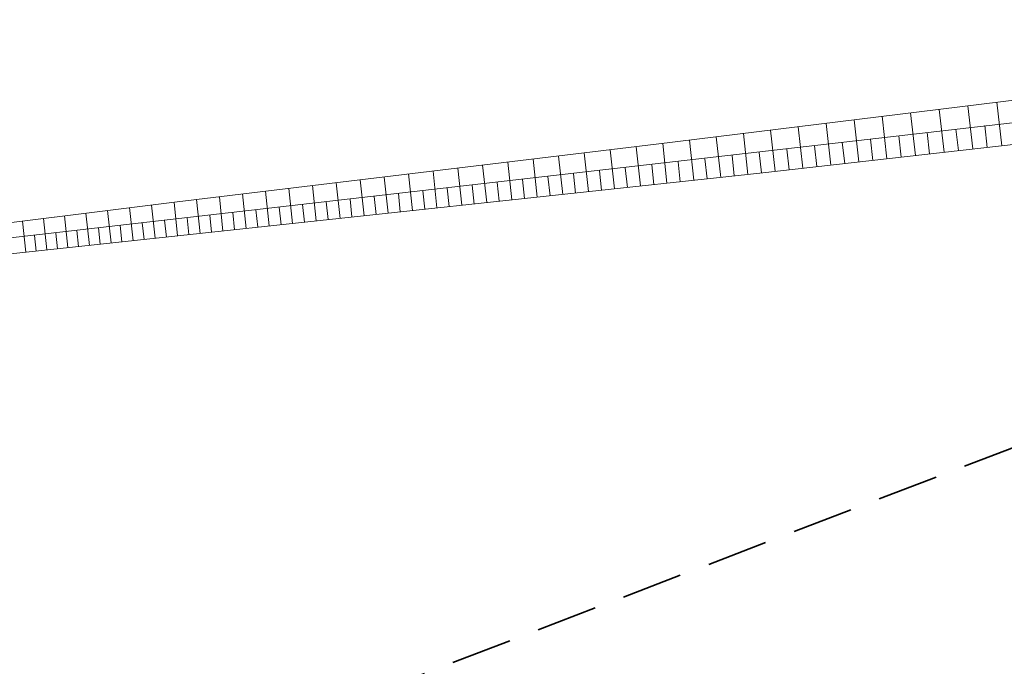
# Model space of a CAD drawing. Header units: metres. Extents: x 6496648 to 6497944, y 5962794 to 5963351.
# Tile 85 of 88: x 6497632 to 6497681, y 5963204 to 5963236. Entities that reach past the tile are written whole.
import ezdxf

# ---------------------------------------------------------------- set-up
doc = ezdxf.new("R2010")
doc.units = ezdxf.units.M
doc.header["$MEASUREMENT"] = 0
doc.linetypes.add('L_0_04', pattern=[1.5, 1, -0.5])
for name, color, linetype, lineweight in [('217_GRANICA_KONTURU_KLASYFIKCYJNEGO', 8, 'CONTINUOUS', 13), ('218_GRANICA_UzYTKU', 8, 'CONTINUOUS', 13), ('SKARPA_UMOCNIONA__POWIERZCHNIA_', 8, 'CONTINUOUS', 13), ('ZAKRES', 190, 'L_0_04', 35)]:
    doc.layers.add(name, color=color, linetype=linetype, lineweight=lineweight)

msp = doc.modelspace()

# ---------------------------------------------------------------- linework, layer by layer
at = {"layer": '217_GRANICA_KONTURU_KLASYFIKCYJNEGO', "flags": 128}
msp.add_lwpolyline([(6497692.59, 5963232.51), (6497628.76, 5963225.19)], dxfattribs=at)
at = {"layer": '218_GRANICA_UzYTKU', "flags": 128}
msp.add_lwpolyline([(6497692.59, 5963232.51), (6497628.76, 5963225.19)], dxfattribs=at)
at = {"layer": 'SKARPA_UMOCNIONA__POWIERZCHNIA_', "flags": 128}
for points in [[(6497708.91, 5963256.52), (6497696.5, 5963235.79), (6497692.51, 5963231.41), (6497668.84, 5963228.73), (6497628.56, 5963224.39), (6497606.89, 5963214.69), (6497582.78, 5963204.04), (6497581.85, 5963203.61), (6497569.18, 5963198.41), (6497589.32, 5963207.97), (6497611.08, 5963218.01), (6497628.03, 5963225.8), (6497640.14, 5963227.32), (6497663.74, 5963230.15), (6497689.65, 5963233.35), (6497694.42, 5963236.65)], [(6497677.92, 5963229.76), (6497677.68, 5963231.87)], [(6497679.34, 5963229.92), (6497679.09, 5963232.05)], [(6497680.76, 5963230.08), (6497680.52, 5963232.22)], [(6497675.11, 5963229.44), (6497674.87, 5963231.53)], [(6497676.51, 5963229.6), (6497676.27, 5963231.7)], [(6497670.97, 5963228.97), (6497670.74, 5963231.01)], [(6497672.34, 5963229.13), (6497672.11, 5963231.18)], [(6497673.72, 5963229.28), (6497673.49, 5963231.35)], [(6497678.63, 5963229.84), (6497678.5, 5963230.9)], [(6497680.05, 5963230), (6497679.93, 5963231.07)], [(6497666.92, 5963228.52), (6497666.7, 5963230.52)], [(6497668.26, 5963228.67), (6497668.04, 5963230.68)], [(6497669.61, 5963228.82), (6497669.38, 5963230.85)], [(6497675.81, 5963229.52), (6497675.69, 5963230.57)], [(6497677.21, 5963229.68), (6497677.09, 5963230.73)], [(6497662.97, 5963228.1), (6497662.76, 5963230.03)], [(6497664.27, 5963228.24), (6497664.06, 5963230.19)], [(6497665.59, 5963228.38), (6497665.38, 5963230.35)], [(6497671.65, 5963229.05), (6497671.54, 5963230.07)], [(6497673.03, 5963229.2), (6497672.91, 5963230.24)], [(6497674.41, 5963229.36), (6497674.3, 5963230.4)], [(6497659.14, 5963227.68), (6497658.93, 5963229.57)], [(6497660.41, 5963227.82), (6497660.2, 5963229.73)], [(6497661.68, 5963227.96), (6497661.48, 5963229.88)], [(6497666.25, 5963228.45), (6497666.14, 5963229.44)], [(6497667.58, 5963228.59), (6497667.48, 5963229.6)], [(6497668.93, 5963228.74), (6497668.82, 5963229.75)], [(6497670.29, 5963228.89), (6497670.17, 5963229.91)], [(6497654.16, 5963227.15), (6497653.97, 5963228.98)], [(6497655.39, 5963227.28), (6497655.19, 5963229.12)], [(6497656.63, 5963227.41), (6497656.43, 5963229.27)], [(6497657.88, 5963227.55), (6497657.68, 5963229.42)], [(6497662.33, 5963228.03), (6497662.22, 5963228.99)], [(6497663.62, 5963228.17), (6497663.52, 5963229.14)], [(6497664.93, 5963228.31), (6497664.82, 5963229.29)], [(6497650.54, 5963226.76), (6497650.34, 5963228.54)], [(6497651.73, 5963226.89), (6497651.54, 5963228.69)], [(6497652.94, 5963227.02), (6497652.75, 5963228.83)], [(6497658.51, 5963227.62), (6497658.4, 5963228.56)], [(6497659.77, 5963227.75), (6497659.67, 5963228.7)], [(6497661.04, 5963227.89), (6497660.94, 5963228.85)], [(6497646.99, 5963226.38), (6497646.81, 5963228.12)], [(6497648.17, 5963226.5), (6497647.98, 5963228.26)], [(6497649.35, 5963226.63), (6497649.15, 5963228.4)], [(6497653.55, 5963227.08), (6497653.45, 5963227.99)], [(6497654.78, 5963227.21), (6497654.68, 5963228.13)], [(6497656.01, 5963227.35), (6497655.91, 5963228.27)], [(6497657.25, 5963227.48), (6497657.15, 5963228.41)], [(6497642.4, 5963225.88), (6497642.22, 5963227.57)], [(6497643.54, 5963226), (6497643.36, 5963227.71)], [(6497644.68, 5963226.13), (6497644.5, 5963227.84)], [(6497645.83, 5963226.25), (6497645.65, 5963227.98)], [(6497649.94, 5963226.69), (6497649.84, 5963227.58)], [(6497651.13, 5963226.82), (6497651.04, 5963227.72)], [(6497652.34, 5963226.95), (6497652.24, 5963227.86)], [(6497637.97, 5963225.4), (6497637.79, 5963227.03)], [(6497639.06, 5963225.52), (6497638.88, 5963227.16)], [(6497640.16, 5963225.64), (6497639.99, 5963227.3)], [(6497641.28, 5963225.76), (6497641.1, 5963227.44)], [(6497645.26, 5963226.19), (6497645.16, 5963227.05)], [(6497646.41, 5963226.31), (6497646.32, 5963227.18)], [(6497647.58, 5963226.44), (6497647.48, 5963227.31)], [(6497648.75, 5963226.57), (6497648.66, 5963227.45)], [(6497634.76, 5963225.06), (6497634.59, 5963226.62)], [(6497635.82, 5963225.17), (6497635.65, 5963226.76)], [(6497636.89, 5963225.29), (6497636.71, 5963226.89)], [(6497640.72, 5963225.7), (6497640.63, 5963226.53)], [(6497641.84, 5963225.82), (6497641.75, 5963226.66)], [(6497642.97, 5963225.94), (6497642.88, 5963226.79)], [(6497644.11, 5963226.07), (6497644.02, 5963226.92)], [(6497632.69, 5963224.84), (6497632.53, 5963226.36)], [(6497633.72, 5963224.95), (6497633.55, 5963226.49)], [(6497637.42, 5963225.35), (6497637.34, 5963226.15)], [(6497638.51, 5963225.46), (6497638.42, 5963226.28)], [(6497639.61, 5963225.58), (6497639.52, 5963226.41)], [(6497633.2, 5963224.89), (6497633.12, 5963225.66)], [(6497634.24, 5963225), (6497634.16, 5963225.78)], [(6497635.29, 5963225.12), (6497635.2, 5963225.9)], [(6497636.35, 5963225.23), (6497636.26, 5963226.03)]]:
    msp.add_lwpolyline(points, dxfattribs=at)
at = {"layer": 'ZAKRES', "ltscale": 3, "flags": 128}
msp.add_lwpolyline([(6497692.5, 5963219.5), (6497716, 5963186.5), (6497672.2, 5963172.1), (6497502, 5963111.8), (6497349, 5963052), (6497312.6, 5963038.4), (6497228.6, 5963030.4), (6497133.5, 5963045.2), (6496948.4, 5963119.5), (6496936.6, 5963083.2), (6496927.9, 5963075.7), (6496873, 5963095.9), (6496849.7, 5963104.2), (6496824.8, 5963105.1), (6496784.8, 5963107.4), (6496786.6, 5963174.3), (6496788.5, 5963184), (6496695.2, 5963217.9), (6496711.8, 5963253.1), (6496961, 5963151.5), (6497143.1, 5963082.8), (6497228.1, 5963066.8), (6497302.3, 5963072), (6497492.1, 5963142.6)], close=True, dxfattribs=at)

doc.saveas('drawing.dxf')
